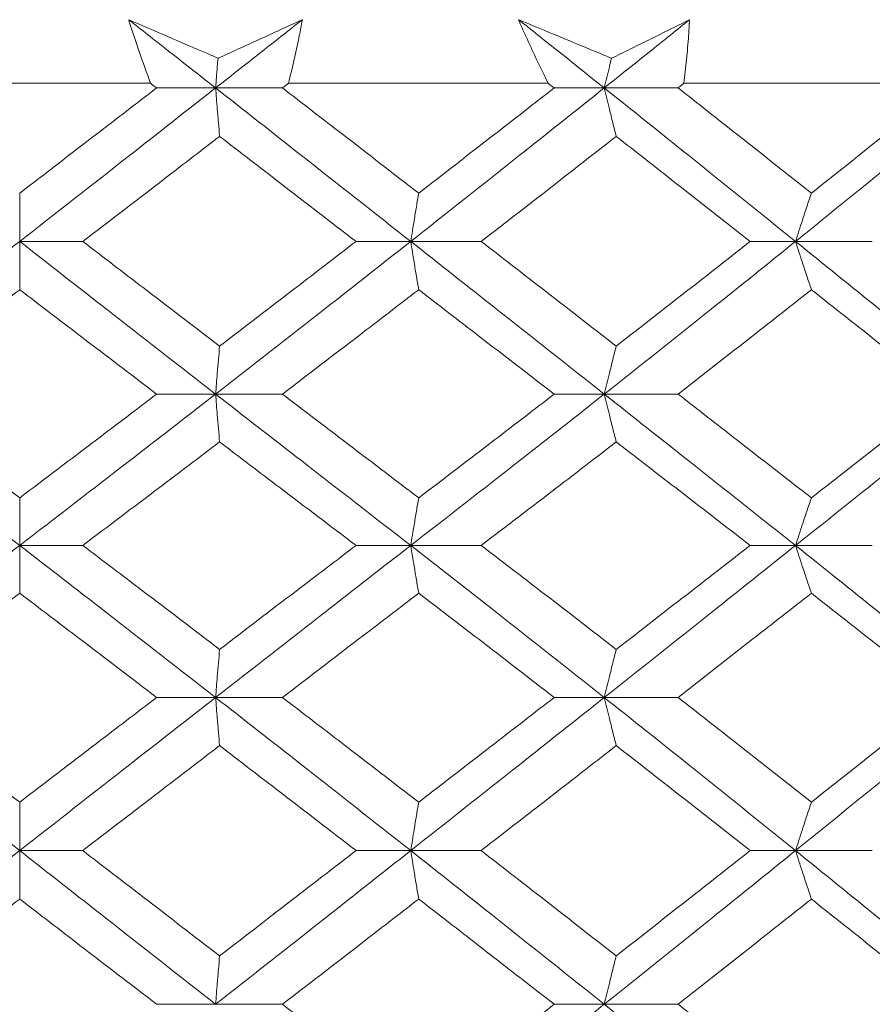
# Model space of a CAD drawing. Header units: inches. Extents: x 1 to 19.9, y 2.6 to 16.1.
# Tile 48 of 70: x 11.329 to 11.53, y 14.665 to 14.897. Entities that reach past the tile are written whole.
import ezdxf

# ---------------------------------------------------------------- set-up
doc = ezdxf.new("R2010")
doc.units = ezdxf.units.IN
doc.header["$MEASUREMENT"] = 0

msp = doc.modelspace()

# ---------------------------------------------------------------- linework, layer by layer
at = {"color": 7, "linetype": 'Continuous', "lineweight": 15}
for p, q in [((11.29848, 14.88249), (11.36018, 14.88249)), ((11.39264, 14.88249), (11.45385, 14.88249)), ((11.48581, 14.88249), (11.54557, 14.88249)), ((11.37548, 14.8814), (11.36159, 14.8814)), ((11.37548, 14.8814), (11.39123, 14.8814)), ((11.46705, 14.8814), (11.45525, 14.8814)), ((11.46705, 14.8814), (11.48443, 14.8814)), ((11.32933, 14.84523), (11.34418, 14.84523)), ((11.42145, 14.84523), (11.40857, 14.84523)), ((11.42145, 14.84523), (11.43804, 14.84523)), ((11.51211, 14.84523), (11.50142, 14.84523)), ((11.51211, 14.84523), (11.53019, 14.84523)), ((11.37548, 14.80925), (11.36159, 14.80925)), ((11.37548, 14.80925), (11.39123, 14.80925)), ((11.46705, 14.80925), (11.45525, 14.80925)), ((11.46705, 14.80925), (11.48443, 14.80925)), ((11.32933, 14.77359), (11.34418, 14.77359)), ((11.42145, 14.77359), (11.40857, 14.77359)), ((11.42145, 14.77359), (11.43804, 14.77359)), ((11.51211, 14.77359), (11.50142, 14.77359)), ((11.51211, 14.77359), (11.53019, 14.77359)), ((11.37548, 14.73776), (11.36159, 14.73776)), ((11.37548, 14.73776), (11.39123, 14.73776)), ((11.46705, 14.73776), (11.45525, 14.73776)), ((11.46705, 14.73776), (11.48443, 14.73776)), ((11.32933, 14.70167), (11.34418, 14.70167)), ((11.42145, 14.70167), (11.40857, 14.70167)), ((11.42145, 14.70167), (11.43804, 14.70167)), ((11.51211, 14.70167), (11.50142, 14.70167)), ((11.51211, 14.70167), (11.53019, 14.70167)), ((11.37548, 14.66546), (11.36159, 14.66546)), ((11.37548, 14.66546), (11.39123, 14.66546)), ((11.46705, 14.66546), (11.45525, 14.66546)), ((11.46705, 14.66546), (11.48443, 14.66546))]:
    msp.add_line(p, q, dxfattribs=at)
for points, knots in [([(11.355, 14.89749), (11.35808, 14.89615), (11.36424, 14.89349), (11.37127, 14.89046), (11.37521, 14.88876), (11.37605, 14.8884)], [0, 0, 0, 0, 0.440572, 0.881144, 1, 1, 1, 1]), ([(11.36018, 14.88249), (11.35925, 14.88498), (11.35787, 14.88871), (11.35618, 14.89372), (11.35539, 14.89623), (11.355, 14.89749)], [0, 0, 0, 0, 0.49985, 0.749906, 1, 1, 1, 1]), ([(11.37548, 14.8814), (11.37166, 14.8844), (11.36483, 14.88976), (11.358, 14.89513), (11.355, 14.89749)], [0, 0, 0, 0, 0.559972, 1, 1, 1, 1]), ([(11.37548, 14.8814), (11.3793, 14.8844), (11.38612, 14.88976), (11.39293, 14.89513), (11.39592, 14.89749)], [0, 0, 0, 0, 0.559972, 1, 1, 1, 1]), ([(11.37605, 14.8884), (11.37759, 14.8891), (11.38426, 14.89213), (11.39085, 14.89516), (11.39592, 14.89749)], [0, 0, 0, 0, 0.231715, 1, 1, 1, 1]), ([(11.39592, 14.89749), (11.39569, 14.89623), (11.39509, 14.89309), (11.39402, 14.88809), (11.3931, 14.88435), (11.39264, 14.88249)], [0, 0, 0, 0, 0.249909, 0.624893, 1, 1, 1, 1]), ([(11.44686, 14.89749), (11.45007, 14.89615), (11.45648, 14.89349), (11.46379, 14.89046), (11.46789, 14.88876), (11.46876, 14.8884)], [0, 0, 0, 0, 0.440572, 0.881144, 1, 1, 1, 1]), ([(11.45385, 14.88249), (11.45263, 14.88498), (11.45079, 14.88871), (11.4485, 14.89372), (11.44741, 14.89623), (11.44686, 14.89749)], [0, 0, 0, 0, 0.49985, 0.749906, 1, 1, 1, 1]), ([(11.46705, 14.8814), (11.46329, 14.8844), (11.45657, 14.88976), (11.44983, 14.89513), (11.44686, 14.89749)], [0, 0, 0, 0, 0.559972, 1, 1, 1, 1]), ([(11.46705, 14.8814), (11.47081, 14.8844), (11.47752, 14.88976), (11.4842, 14.89513), (11.48714, 14.89749)], [0, 0, 0, 0, 0.559972, 1, 1, 1, 1]), ([(11.46876, 14.8884), (11.47019, 14.8891), (11.47636, 14.89213), (11.48246, 14.89516), (11.48714, 14.89749)], [0, 0, 0, 0, 0.231715, 1, 1, 1, 1]), ([(11.48714, 14.89749), (11.48706, 14.89623), (11.48688, 14.89309), (11.48646, 14.88809), (11.48602, 14.88435), (11.48581, 14.88249)], [0, 0, 0, 0, 0.249909, 0.624893, 1, 1, 1, 1]), ([(11.37605, 14.8884), (11.37599, 14.88773), (11.3758, 14.88542), (11.37561, 14.88307), (11.37548, 14.8814)], [0, 0, 0, 0, 0.289943, 1, 1, 1, 1]), ([(11.46876, 14.8884), (11.46859, 14.88773), (11.46802, 14.88542), (11.46745, 14.88307), (11.46705, 14.8814)], [0, 0, 0, 0, 0.289943, 1, 1, 1, 1]), ([(11.36159, 14.8814), (11.36132, 14.8816), (11.36085, 14.88196), (11.36038, 14.88233), (11.36018, 14.88249)], [0, 0, 0, 0, 0.559995, 1, 1, 1, 1]), ([(11.39123, 14.8814), (11.3915, 14.8816), (11.39197, 14.88196), (11.39244, 14.88233), (11.39264, 14.88249)], [0, 0, 0, 0, 0.559995, 1, 1, 1, 1]), ([(11.45525, 14.8814), (11.45499, 14.8816), (11.45452, 14.88196), (11.45406, 14.88233), (11.45385, 14.88249)], [0, 0, 0, 0, 0.559995, 1, 1, 1, 1]), ([(11.48443, 14.8814), (11.48468, 14.8816), (11.48514, 14.88196), (11.4856, 14.88233), (11.48581, 14.88249)], [0, 0, 0, 0, 0.559995, 1, 1, 1, 1]), ([(11.32933, 14.85661), (11.33535, 14.86124), (11.34611, 14.8695), (11.35686, 14.87776), (11.36159, 14.8814)], [0, 0, 0, 0, 0.5597943, 1, 1, 1, 1]), ([(11.32933, 14.84523), (11.33795, 14.85197), (11.35335, 14.86402), (11.36871, 14.87609), (11.37548, 14.8814)], [0, 0, 0, 0, 0.5596306, 1, 1, 1, 1]), ([(11.37642, 14.86999), (11.37633, 14.87105), (11.37615, 14.87318), (11.37584, 14.87697), (11.37561, 14.87973), (11.37548, 14.8814)], [0, 0, 0, 0, 0.28405, 0.568101, 1, 1, 1, 1]), ([(11.42145, 14.84523), (11.41289, 14.85197), (11.39759, 14.86402), (11.38224, 14.87609), (11.37548, 14.8814)], [0, 0, 0, 0, 0.559631, 1, 1, 1, 1]), ([(11.42333, 14.85661), (11.41735, 14.86124), (11.40666, 14.8695), (11.39595, 14.87776), (11.39123, 14.8814)], [0, 0, 0, 0, 0.5597943, 1, 1, 1, 1]), ([(11.42145, 14.84523), (11.42999, 14.85197), (11.44525, 14.86402), (11.46039, 14.87609), (11.46705, 14.8814)], [0, 0, 0, 0, 0.5596306, 1, 1, 1, 1]), ([(11.42333, 14.85661), (11.4293, 14.86124), (11.43997, 14.8695), (11.45058, 14.87776), (11.45525, 14.8814)], [0, 0, 0, 0, 0.559794, 1, 1, 1, 1]), ([(11.46986, 14.86999), (11.46959, 14.87105), (11.46906, 14.87318), (11.46812, 14.87697), (11.46745, 14.87973), (11.46705, 14.8814)], [0, 0, 0, 0, 0.28405, 0.568101, 1, 1, 1, 1]), ([(11.51211, 14.84523), (11.50375, 14.85197), (11.48879, 14.86402), (11.4737, 14.87609), (11.46705, 14.8814)], [0, 0, 0, 0, 0.559631, 1, 1, 1, 1]), ([(11.51584, 14.85661), (11.51, 14.86124), (11.49956, 14.8695), (11.48905, 14.87776), (11.48443, 14.8814)], [0, 0, 0, 0, 0.559794, 1, 1, 1, 1]), ([(11.51211, 14.84523), (11.52044, 14.85197), (11.53533, 14.86402), (11.55, 14.87609), (11.55645, 14.8814)], [0, 0, 0, 0, 0.559631, 1, 1, 1, 1]), ([(11.51584, 14.85661), (11.52167, 14.86124), (11.53208, 14.8695), (11.54238, 14.87776), (11.54692, 14.8814)], [0, 0, 0, 0, 0.5597943, 1, 1, 1, 1]), ([(11.34418, 14.84523), (11.3502, 14.84984), (11.36096, 14.85809), (11.37169, 14.86635), (11.37642, 14.86999)], [0, 0, 0, 0, 0.559703, 1, 1, 1, 1]), ([(11.40857, 14.84523), (11.40258, 14.84984), (11.39187, 14.85809), (11.38114, 14.86635), (11.37642, 14.86999)], [0, 0, 0, 0, 0.559703, 1, 1, 1, 1]), ([(11.43804, 14.84523), (11.444, 14.84984), (11.45464, 14.85809), (11.46521, 14.86635), (11.46986, 14.86999)], [0, 0, 0, 0, 0.559703, 1, 1, 1, 1]), ([(11.50142, 14.84523), (11.49555, 14.84984), (11.48506, 14.85809), (11.47451, 14.86635), (11.46986, 14.86999)], [0, 0, 0, 0, 0.559703, 1, 1, 1, 1]), ([(11.32933, 14.85661), (11.32933, 14.85555), (11.32933, 14.85343), (11.32933, 14.84964), (11.32933, 14.84689), (11.32933, 14.84523)], [0, 0, 0, 0, 0.284297, 0.568594, 1, 1, 1, 1]), ([(11.42333, 14.85661), (11.42315, 14.85555), (11.42279, 14.85343), (11.42216, 14.84964), (11.42172, 14.84689), (11.42145, 14.84523)], [0, 0, 0, 0, 0.284297, 0.568594, 1, 1, 1, 1]), ([(11.51584, 14.85661), (11.51549, 14.85555), (11.51477, 14.85343), (11.51353, 14.84964), (11.51265, 14.84689), (11.51211, 14.84523)], [0, 0, 0, 0, 0.284297, 0.568594, 1, 1, 1, 1]), ([(11.28318, 14.80925), (11.29178, 14.81595), (11.30717, 14.82792), (11.32255, 14.83993), (11.32933, 14.84523)], [0, 0, 0, 0, 0.559203, 1, 1, 1, 1]), ([(11.32933, 14.83386), (11.32933, 14.83492), (11.32933, 14.83704), (11.32933, 14.84082), (11.32933, 14.84357), (11.32933, 14.84523)], [0, 0, 0, 0, 0.2844746, 0.5689492, 1, 1, 1, 1]), ([(11.37548, 14.80925), (11.36687, 14.81595), (11.35148, 14.82792), (11.33611, 14.83993), (11.32933, 14.84523)], [0, 0, 0, 0, 0.559203, 1, 1, 1, 1]), ([(11.37642, 14.82056), (11.37041, 14.82516), (11.35966, 14.83337), (11.34891, 14.8416), (11.34418, 14.84523)], [0, 0, 0, 0, 0.559504, 1, 1, 1, 1]), ([(11.37548, 14.80925), (11.38407, 14.81595), (11.39945, 14.82792), (11.41472, 14.83993), (11.42145, 14.84523)], [0, 0, 0, 0, 0.559203, 1, 1, 1, 1]), ([(11.37642, 14.82056), (11.38243, 14.82516), (11.39317, 14.83337), (11.40386, 14.8416), (11.40857, 14.84523)], [0, 0, 0, 0, 0.559504, 1, 1, 1, 1]), ([(11.42333, 14.83386), (11.42315, 14.83492), (11.42279, 14.83704), (11.42216, 14.84082), (11.42172, 14.84357), (11.42145, 14.84523)], [0, 0, 0, 0, 0.284475, 0.568949, 1, 1, 1, 1]), ([(11.46705, 14.80925), (11.45857, 14.81595), (11.44341, 14.82792), (11.42817, 14.83993), (11.42145, 14.84523)], [0, 0, 0, 0, 0.559203, 1, 1, 1, 1]), ([(11.46986, 14.82056), (11.46394, 14.82516), (11.45336, 14.83337), (11.44273, 14.8416), (11.43804, 14.84523)], [0, 0, 0, 0, 0.559504, 1, 1, 1, 1]), ([(11.46705, 14.80925), (11.4755, 14.81595), (11.49062, 14.82792), (11.50554, 14.83993), (11.51211, 14.84523)], [0, 0, 0, 0, 0.559203, 1, 1, 1, 1]), ([(11.46986, 14.82056), (11.47577, 14.82516), (11.48633, 14.83337), (11.49681, 14.8416), (11.50142, 14.84523)], [0, 0, 0, 0, 0.559504, 1, 1, 1, 1]), ([(11.51584, 14.83386), (11.51549, 14.83492), (11.51477, 14.83704), (11.51353, 14.84082), (11.51265, 14.84357), (11.51211, 14.84523)], [0, 0, 0, 0, 0.284475, 0.568949, 1, 1, 1, 1]), ([(11.55645, 14.80925), (11.54824, 14.81595), (11.53354, 14.82792), (11.51867, 14.83993), (11.51211, 14.84523)], [0, 0, 0, 0, 0.559203, 1, 1, 1, 1]), ([(11.29707, 14.80925), (11.30309, 14.81384), (11.31384, 14.82203), (11.32459, 14.83024), (11.32933, 14.83386)], [0, 0, 0, 0, 0.559413, 1, 1, 1, 1]), ([(11.36159, 14.80925), (11.35557, 14.81384), (11.34481, 14.82203), (11.33406, 14.83024), (11.32933, 14.83386)], [0, 0, 0, 0, 0.559413, 1, 1, 1, 1]), ([(11.39123, 14.80925), (11.39723, 14.81384), (11.40796, 14.82203), (11.41863, 14.83024), (11.42333, 14.83386)], [0, 0, 0, 0, 0.559413, 1, 1, 1, 1]), ([(11.45525, 14.80925), (11.4493, 14.81384), (11.43868, 14.82203), (11.42802, 14.83024), (11.42333, 14.83386)], [0, 0, 0, 0, 0.559413, 1, 1, 1, 1]), ([(11.48443, 14.80925), (11.49031, 14.81384), (11.50083, 14.82203), (11.51125, 14.83024), (11.51584, 14.83386)], [0, 0, 0, 0, 0.559413, 1, 1, 1, 1]), ([(11.54692, 14.80925), (11.54115, 14.81384), (11.53082, 14.82203), (11.52043, 14.83024), (11.51584, 14.83386)], [0, 0, 0, 0, 0.559413, 1, 1, 1, 1]), ([(11.37642, 14.82056), (11.37633, 14.8195), (11.37615, 14.81739), (11.37583, 14.81363), (11.37561, 14.8109), (11.37548, 14.80925)], [0, 0, 0, 0, 0.2850029, 0.5700059, 1, 1, 1, 1]), ([(11.46986, 14.82056), (11.46959, 14.8195), (11.46906, 14.81739), (11.46812, 14.81363), (11.46745, 14.8109), (11.46705, 14.80925)], [0, 0, 0, 0, 0.285003, 0.570006, 1, 1, 1, 1]), ([(11.32933, 14.77359), (11.32071, 14.78022), (11.3053, 14.79209), (11.28995, 14.804), (11.28318, 14.80925)], [0, 0, 0, 0, 0.5590747, 1, 1, 1, 1]), ([(11.32933, 14.7848), (11.32331, 14.78935), (11.31254, 14.79749), (11.3018, 14.80565), (11.29707, 14.80925)], [0, 0, 0, 0, 0.559215, 1, 1, 1, 1]), ([(11.32933, 14.7848), (11.33535, 14.78935), (11.34612, 14.79749), (11.35685, 14.80565), (11.36159, 14.80925)], [0, 0, 0, 0, 0.559215, 1, 1, 1, 1]), ([(11.32933, 14.77359), (11.33794, 14.78022), (11.35336, 14.79209), (11.36871, 14.804), (11.37548, 14.80925)], [0, 0, 0, 0, 0.559075, 1, 1, 1, 1]), ([(11.37642, 14.79798), (11.37633, 14.79903), (11.37615, 14.80114), (11.37583, 14.80489), (11.37561, 14.80761), (11.37548, 14.80925)], [0, 0, 0, 0, 0.2853089, 0.5706178, 1, 1, 1, 1]), ([(11.42145, 14.77359), (11.41289, 14.78022), (11.39758, 14.79209), (11.38224, 14.804), (11.37548, 14.80925)], [0, 0, 0, 0, 0.559075, 1, 1, 1, 1]), ([(11.42333, 14.7848), (11.41735, 14.78935), (11.40666, 14.79749), (11.39595, 14.80565), (11.39123, 14.80925)], [0, 0, 0, 0, 0.559215, 1, 1, 1, 1]), ([(11.42145, 14.77359), (11.42999, 14.78022), (11.44526, 14.79209), (11.46038, 14.804), (11.46705, 14.80925)], [0, 0, 0, 0, 0.5590747, 1, 1, 1, 1]), ([(11.42333, 14.7848), (11.4293, 14.78935), (11.43997, 14.79749), (11.45057, 14.80565), (11.45525, 14.80925)], [0, 0, 0, 0, 0.559215, 1, 1, 1, 1]), ([(11.46986, 14.79798), (11.46959, 14.79903), (11.46905, 14.80114), (11.46812, 14.80489), (11.46745, 14.80761), (11.46705, 14.80925)], [0, 0, 0, 0, 0.2853089, 0.5706178, 1, 1, 1, 1]), ([(11.51211, 14.77359), (11.50375, 14.78022), (11.48879, 14.79209), (11.4737, 14.804), (11.46705, 14.80925)], [0, 0, 0, 0, 0.559075, 1, 1, 1, 1]), ([(11.51584, 14.7848), (11.51, 14.78935), (11.49956, 14.79749), (11.48906, 14.80565), (11.48443, 14.80925)], [0, 0, 0, 0, 0.559215, 1, 1, 1, 1]), ([(11.51211, 14.77359), (11.52044, 14.78022), (11.53534, 14.79209), (11.54999, 14.804), (11.55645, 14.80925)], [0, 0, 0, 0, 0.559075, 1, 1, 1, 1]), ([(11.51584, 14.7848), (11.52167, 14.78935), (11.53208, 14.79749), (11.54238, 14.80565), (11.54692, 14.80925)], [0, 0, 0, 0, 0.559215, 1, 1, 1, 1]), ([(11.34418, 14.77359), (11.3502, 14.77813), (11.36096, 14.78625), (11.37169, 14.79439), (11.37642, 14.79798)], [0, 0, 0, 0, 0.559555, 1, 1, 1, 1]), ([(11.40857, 14.77359), (11.40258, 14.77813), (11.39187, 14.78625), (11.38114, 14.79439), (11.37642, 14.79798)], [0, 0, 0, 0, 0.559555, 1, 1, 1, 1]), ([(11.43804, 14.77359), (11.444, 14.77813), (11.45464, 14.78625), (11.46521, 14.79439), (11.46986, 14.79798)], [0, 0, 0, 0, 0.559555, 1, 1, 1, 1]), ([(11.50142, 14.77359), (11.49555, 14.77813), (11.48506, 14.78625), (11.47451, 14.79439), (11.46986, 14.79798)], [0, 0, 0, 0, 0.559555, 1, 1, 1, 1]), ([(11.32933, 14.7848), (11.32933, 14.78375), (11.32933, 14.78165), (11.32933, 14.77792), (11.32933, 14.77521), (11.32933, 14.77359)], [0, 0, 0, 0, 0.285861, 0.571724, 1, 1, 1, 1]), ([(11.42333, 14.7848), (11.42315, 14.78375), (11.42278, 14.78165), (11.42216, 14.77792), (11.42171, 14.77521), (11.42145, 14.77359)], [0, 0, 0, 0, 0.2858615, 0.5717236, 1, 1, 1, 1]), ([(11.51584, 14.7848), (11.51549, 14.78375), (11.51477, 14.78165), (11.51352, 14.77792), (11.51264, 14.77521), (11.51211, 14.77359)], [0, 0, 0, 0, 0.2858615, 0.5717236, 1, 1, 1, 1]), ([(11.28318, 14.73776), (11.29179, 14.74448), (11.30714, 14.75644), (11.32256, 14.76836), (11.32933, 14.77359)], [0, 0, 0, 0, 0.561021, 1, 1, 1, 1]), ([(11.32933, 14.76233), (11.32933, 14.76339), (11.32933, 14.7655), (11.32933, 14.76924), (11.32933, 14.77196), (11.32933, 14.77359)], [0, 0, 0, 0, 0.2855092, 0.5710184, 1, 1, 1, 1]), ([(11.37548, 14.73776), (11.36686, 14.74448), (11.35151, 14.75644), (11.33609, 14.76836), (11.32933, 14.77359)], [0, 0, 0, 0, 0.5610212, 1, 1, 1, 1]), ([(11.37642, 14.74909), (11.3704, 14.75368), (11.35967, 14.76186), (11.34891, 14.77001), (11.34418, 14.77359)], [0, 0, 0, 0, 0.560736, 1, 1, 1, 1]), ([(11.37548, 14.73776), (11.38408, 14.74448), (11.39942, 14.75644), (11.41473, 14.76836), (11.42145, 14.77359)], [0, 0, 0, 0, 0.561021, 1, 1, 1, 1]), ([(11.37642, 14.74909), (11.38243, 14.75368), (11.39315, 14.76186), (11.40387, 14.77001), (11.40857, 14.77359)], [0, 0, 0, 0, 0.560736, 1, 1, 1, 1]), ([(11.42333, 14.76233), (11.42315, 14.76339), (11.42279, 14.7655), (11.42216, 14.76924), (11.42171, 14.77196), (11.42145, 14.77359)], [0, 0, 0, 0, 0.285509, 0.571018, 1, 1, 1, 1]), ([(11.46705, 14.73776), (11.45857, 14.74448), (11.44344, 14.75644), (11.42816, 14.76836), (11.42145, 14.77359)], [0, 0, 0, 0, 0.561021, 1, 1, 1, 1]), ([(11.46986, 14.74909), (11.46394, 14.75368), (11.45337, 14.76186), (11.44272, 14.77001), (11.43804, 14.77359)], [0, 0, 0, 0, 0.560736, 1, 1, 1, 1]), ([(11.46705, 14.73776), (11.47551, 14.74448), (11.49059, 14.75644), (11.50555, 14.76836), (11.51211, 14.77359)], [0, 0, 0, 0, 0.561021, 1, 1, 1, 1]), ([(11.46986, 14.74909), (11.47578, 14.75368), (11.48632, 14.76186), (11.49681, 14.77001), (11.50142, 14.77359)], [0, 0, 0, 0, 0.560736, 1, 1, 1, 1]), ([(11.51584, 14.76233), (11.51549, 14.76339), (11.51477, 14.7655), (11.51353, 14.76924), (11.51264, 14.77196), (11.51211, 14.77359)], [0, 0, 0, 0, 0.285509, 0.571018, 1, 1, 1, 1]), ([(11.55645, 14.73776), (11.54823, 14.74448), (11.53356, 14.75644), (11.51866, 14.76836), (11.51211, 14.77359)], [0, 0, 0, 0, 0.561021, 1, 1, 1, 1]), ([(11.29707, 14.73776), (11.30309, 14.74236), (11.31383, 14.75056), (11.3246, 14.75874), (11.32933, 14.76233)], [0, 0, 0, 0, 0.560645, 1, 1, 1, 1]), ([(11.36159, 14.73776), (11.35557, 14.74236), (11.34482, 14.75056), (11.33406, 14.75874), (11.32933, 14.76233)], [0, 0, 0, 0, 0.560645, 1, 1, 1, 1]), ([(11.39123, 14.73776), (11.39724, 14.74236), (11.40794, 14.75056), (11.41863, 14.75874), (11.42333, 14.76233)], [0, 0, 0, 0, 0.560645, 1, 1, 1, 1]), ([(11.45525, 14.73776), (11.4493, 14.74236), (11.43869, 14.75056), (11.42802, 14.75874), (11.42333, 14.76233)], [0, 0, 0, 0, 0.560645, 1, 1, 1, 1]), ([(11.48443, 14.73776), (11.49031, 14.74236), (11.50082, 14.75056), (11.51126, 14.75874), (11.51584, 14.76233)], [0, 0, 0, 0, 0.560645, 1, 1, 1, 1]), ([(11.54692, 14.73776), (11.54114, 14.74236), (11.53084, 14.75056), (11.52042, 14.75874), (11.51584, 14.76233)], [0, 0, 0, 0, 0.560645, 1, 1, 1, 1]), ([(11.37642, 14.74909), (11.37633, 14.74803), (11.37615, 14.74592), (11.37583, 14.74215), (11.37561, 14.73941), (11.37548, 14.73776)], [0, 0, 0, 0, 0.2848406, 0.5696813, 1, 1, 1, 1]), ([(11.46986, 14.74909), (11.46959, 14.74803), (11.46906, 14.74592), (11.46812, 14.74215), (11.46745, 14.73941), (11.46705, 14.73776)], [0, 0, 0, 0, 0.284841, 0.569681, 1, 1, 1, 1]), ([(11.32933, 14.70167), (11.3207, 14.70843), (11.30532, 14.72047), (11.28994, 14.73248), (11.28318, 14.73776)], [0, 0, 0, 0, 0.5605943, 1, 1, 1, 1]), ([(11.32933, 14.71307), (11.3233, 14.71769), (11.31255, 14.72593), (11.30179, 14.73415), (11.29707, 14.73776)], [0, 0, 0, 0, 0.560447, 1, 1, 1, 1]), ([(11.32933, 14.71307), (11.33535, 14.71769), (11.3461, 14.72593), (11.35686, 14.73415), (11.36159, 14.73776)], [0, 0, 0, 0, 0.560447, 1, 1, 1, 1]), ([(11.32933, 14.70167), (11.33795, 14.70843), (11.35333, 14.72047), (11.36872, 14.73248), (11.37548, 14.73776)], [0, 0, 0, 0, 0.560594, 1, 1, 1, 1]), ([(11.37642, 14.72641), (11.37633, 14.72747), (11.37615, 14.72959), (11.37584, 14.73337), (11.37561, 14.73611), (11.37548, 14.73776)], [0, 0, 0, 0, 0.284599, 0.569198, 1, 1, 1, 1]), ([(11.42145, 14.70167), (11.41288, 14.70843), (11.3976, 14.72047), (11.38223, 14.73248), (11.37548, 14.73776)], [0, 0, 0, 0, 0.560594, 1, 1, 1, 1]), ([(11.42333, 14.71307), (11.41734, 14.71769), (11.40667, 14.72593), (11.39595, 14.73415), (11.39123, 14.73776)], [0, 0, 0, 0, 0.560447, 1, 1, 1, 1]), ([(11.42145, 14.70167), (11.42999, 14.70843), (11.44524, 14.72047), (11.46039, 14.73248), (11.46705, 14.73776)], [0, 0, 0, 0, 0.560594, 1, 1, 1, 1]), ([(11.42333, 14.71307), (11.4293, 14.71769), (11.43996, 14.72593), (11.45058, 14.73415), (11.45525, 14.73776)], [0, 0, 0, 0, 0.560447, 1, 1, 1, 1]), ([(11.46986, 14.72641), (11.46959, 14.72747), (11.46906, 14.72959), (11.46812, 14.73337), (11.46745, 14.73611), (11.46705, 14.73776)], [0, 0, 0, 0, 0.284599, 0.569198, 1, 1, 1, 1]), ([(11.51211, 14.70167), (11.50374, 14.70843), (11.48881, 14.72047), (11.47369, 14.73248), (11.46705, 14.73776)], [0, 0, 0, 0, 0.560594, 1, 1, 1, 1]), ([(11.51584, 14.71307), (11.51, 14.71769), (11.49957, 14.72593), (11.48905, 14.73415), (11.48443, 14.73776)], [0, 0, 0, 0, 0.560447, 1, 1, 1, 1]), ([(11.51211, 14.70167), (11.52045, 14.70843), (11.53532, 14.72047), (11.55, 14.73248), (11.55645, 14.73776)], [0, 0, 0, 0, 0.5605943, 1, 1, 1, 1]), ([(11.51584, 14.71307), (11.52167, 14.71769), (11.53207, 14.72593), (11.54238, 14.73415), (11.54692, 14.73776)], [0, 0, 0, 0, 0.560447, 1, 1, 1, 1]), ([(11.34418, 14.70167), (11.3502, 14.7063), (11.36095, 14.71455), (11.3717, 14.72279), (11.37642, 14.72641)], [0, 0, 0, 0, 0.560356, 1, 1, 1, 1]), ([(11.40857, 14.70167), (11.40258, 14.7063), (11.39188, 14.71455), (11.38114, 14.72279), (11.37642, 14.72641)], [0, 0, 0, 0, 0.560356, 1, 1, 1, 1]), ([(11.43804, 14.70167), (11.444, 14.7063), (11.45463, 14.71455), (11.46521, 14.72279), (11.46986, 14.72641)], [0, 0, 0, 0, 0.560356, 1, 1, 1, 1]), ([(11.50142, 14.70167), (11.49555, 14.7063), (11.48507, 14.71455), (11.47451, 14.72279), (11.46986, 14.72641)], [0, 0, 0, 0, 0.560356, 1, 1, 1, 1]), ([(11.32933, 14.71307), (11.32933, 14.71201), (11.32933, 14.70988), (11.32933, 14.70609), (11.32933, 14.70334), (11.32933, 14.70167)], [0, 0, 0, 0, 0.284211, 0.568422, 1, 1, 1, 1]), ([(11.42333, 14.71307), (11.42315, 14.71201), (11.42279, 14.70988), (11.42216, 14.70609), (11.42172, 14.70334), (11.42145, 14.70167)], [0, 0, 0, 0, 0.284211, 0.568422, 1, 1, 1, 1]), ([(11.51584, 14.71307), (11.51549, 14.71201), (11.51477, 14.70988), (11.51353, 14.70609), (11.51265, 14.70334), (11.51211, 14.70167)], [0, 0, 0, 0, 0.2842111, 0.5684222, 1, 1, 1, 1]), ([(11.28318, 14.66546), (11.29179, 14.67222), (11.30716, 14.6843), (11.32255, 14.69636), (11.32933, 14.70167)], [0, 0, 0, 0, 0.560166, 1, 1, 1, 1]), ([(11.32933, 14.69026), (11.32933, 14.69133), (11.32933, 14.69345), (11.32933, 14.69725), (11.32933, 14.70001), (11.32933, 14.70167)], [0, 0, 0, 0, 0.284098, 0.568196, 1, 1, 1, 1]), ([(11.37548, 14.66546), (11.36687, 14.67222), (11.3515, 14.6843), (11.3361, 14.69636), (11.32933, 14.70167)], [0, 0, 0, 0, 0.560166, 1, 1, 1, 1]), ([(11.37642, 14.67688), (11.37041, 14.68151), (11.35967, 14.68978), (11.34891, 14.69804), (11.34418, 14.70167)], [0, 0, 0, 0, 0.560157, 1, 1, 1, 1]), ([(11.37548, 14.66546), (11.38408, 14.67222), (11.39943, 14.6843), (11.41472, 14.69636), (11.42145, 14.70167)], [0, 0, 0, 0, 0.560166, 1, 1, 1, 1]), ([(11.37642, 14.67688), (11.38243, 14.68151), (11.39316, 14.68978), (11.40386, 14.69804), (11.40857, 14.70167)], [0, 0, 0, 0, 0.560157, 1, 1, 1, 1]), ([(11.42333, 14.69026), (11.42315, 14.69133), (11.42279, 14.69345), (11.42216, 14.69725), (11.42172, 14.70001), (11.42145, 14.70167)], [0, 0, 0, 0, 0.284098, 0.568196, 1, 1, 1, 1]), ([(11.46705, 14.66546), (11.45857, 14.67222), (11.44342, 14.6843), (11.42816, 14.69636), (11.42145, 14.70167)], [0, 0, 0, 0, 0.560166, 1, 1, 1, 1]), ([(11.46986, 14.67688), (11.46394, 14.68151), (11.45336, 14.68978), (11.44272, 14.69804), (11.43804, 14.70167)], [0, 0, 0, 0, 0.560157, 1, 1, 1, 1]), ([(11.46705, 14.66546), (11.47551, 14.67222), (11.4906, 14.6843), (11.50554, 14.69636), (11.51211, 14.70167)], [0, 0, 0, 0, 0.560166, 1, 1, 1, 1]), ([(11.46986, 14.67688), (11.47577, 14.68151), (11.48633, 14.68978), (11.49681, 14.69804), (11.50142, 14.70167)], [0, 0, 0, 0, 0.560157, 1, 1, 1, 1]), ([(11.51584, 14.69026), (11.51549, 14.69133), (11.51478, 14.69345), (11.51353, 14.69725), (11.51265, 14.70001), (11.51211, 14.70167)], [0, 0, 0, 0, 0.284098, 0.568196, 1, 1, 1, 1]), ([(11.55645, 14.66546), (11.54823, 14.67222), (11.53355, 14.6843), (11.51866, 14.69636), (11.51211, 14.70167)], [0, 0, 0, 0, 0.5601662, 1, 1, 1, 1]), ([(11.29707, 14.66546), (11.30309, 14.67009), (11.31384, 14.67836), (11.32459, 14.68663), (11.32933, 14.69026)], [0, 0, 0, 0, 0.560066, 1, 1, 1, 1]), ([(11.36159, 14.66546), (11.35557, 14.67009), (11.34482, 14.67836), (11.33406, 14.68663), (11.32933, 14.69026)], [0, 0, 0, 0, 0.560066, 1, 1, 1, 1]), ([(11.39123, 14.66546), (11.39724, 14.67009), (11.40795, 14.67836), (11.41863, 14.68663), (11.42333, 14.69026)], [0, 0, 0, 0, 0.560066, 1, 1, 1, 1]), ([(11.45525, 14.66546), (11.4493, 14.67009), (11.43869, 14.67836), (11.42802, 14.68663), (11.42333, 14.69026)], [0, 0, 0, 0, 0.560066, 1, 1, 1, 1]), ([(11.48443, 14.66546), (11.49031, 14.67009), (11.50082, 14.67836), (11.51126, 14.68663), (11.51584, 14.69026)], [0, 0, 0, 0, 0.560066, 1, 1, 1, 1]), ([(11.54692, 14.66546), (11.54114, 14.67009), (11.53083, 14.67836), (11.52042, 14.68663), (11.51584, 14.69026)], [0, 0, 0, 0, 0.560066, 1, 1, 1, 1]), ([(11.37642, 14.67688), (11.37633, 14.67581), (11.37615, 14.67368), (11.37584, 14.66989), (11.37561, 14.66712), (11.37548, 14.66546)], [0, 0, 0, 0, 0.283992, 0.567985, 1, 1, 1, 1]), ([(11.46986, 14.67688), (11.46959, 14.67581), (11.46906, 14.67368), (11.46812, 14.66989), (11.46745, 14.66712), (11.46705, 14.66546)], [0, 0, 0, 0, 0.283992, 0.567985, 1, 1, 1, 1]), ([(11.42333, 14.64066), (11.41735, 14.64528), (11.40666, 14.65355), (11.39595, 14.66182), (11.39123, 14.66546)], [0, 0, 0, 0, 0.559867, 1, 1, 1, 1]), ([(11.42145, 14.62926), (11.42999, 14.63601), (11.44525, 14.64807), (11.46039, 14.66014), (11.46705, 14.66546)], [0, 0, 0, 0, 0.559738, 1, 1, 1, 1]), ([(11.42333, 14.64066), (11.4293, 14.64528), (11.43996, 14.65355), (11.45058, 14.66182), (11.45525, 14.66546)], [0, 0, 0, 0, 0.559867, 1, 1, 1, 1]), ([(11.51211, 14.62926), (11.50375, 14.63601), (11.4888, 14.64807), (11.4737, 14.66014), (11.46705, 14.66546)], [0, 0, 0, 0, 0.559738, 1, 1, 1, 1]), ([(11.51584, 14.64066), (11.51, 14.64528), (11.49956, 14.65355), (11.48905, 14.66182), (11.48443, 14.66546)], [0, 0, 0, 0, 0.559867, 1, 1, 1, 1])]:
    msp.add_open_spline(points, degree=3, knots=knots, dxfattribs=at)

doc.saveas('drawing.dxf')
